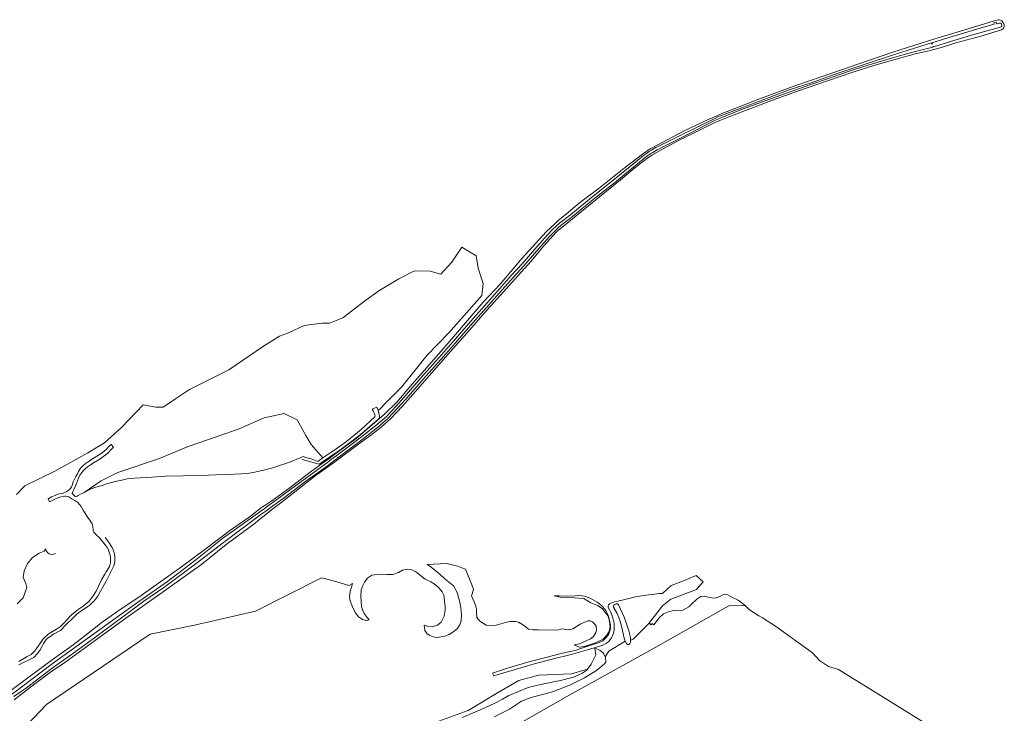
# Model space of a CAD drawing. Header units: metres. Extents: x 152737 to 157444, y 374779 to 378487.
# Tile 54 of 95: x 154199 to 154830, y 378042 to 378487. Entities that reach past the tile are written whole.
import ezdxf

# ---------------------------------------------------------------- set-up
doc = ezdxf.new("R2010")
doc.units = ezdxf.units.M
for name, color, linetype, lineweight in [('B-XX-OG-TERREIN_CULTUURSCHEIDING-GV', 7, 'Continuous', 18), ('B-XX-OG-TERREIN_ONBEGROEID-GV', 7, 'Continuous', 18), ('B-XX-OG-WATER_SLOOT-GV', 120, 'Continuous', 18), ('B-XX-VH-VERHARDING_BEDRIJFSVLOERPLAAT-GV', 252, 'Continuous', 18)]:
    doc.layers.add(name, color=color, linetype=linetype, lineweight=lineweight)

msp = doc.modelspace()

# ---------------------------------------------------------------- linework, layer by layer
at = {"layer": 'B-XX-OG-TERREIN_CULTUURSCHEIDING-GV'}
for points in [[(154198.795, 378075.347), (154204.169, 378078.556), (154206.575, 378079.843), (154208.813, 378081.884), (154210.184, 378083.673), (154211.247, 378085.211), (154212.562, 378087.336), (154214.297, 378089.797), (154217.609, 378092.919), (154219.176, 378093.814), (154221.806, 378095.38), (154223.596, 378096.442), (154225.499, 378097.728), (154227.765, 378100.077), (154229.611, 378102.118), (154232.129, 378104.775), (154233.891, 378106.313), (154236.815, 378108.708), (154239.249, 378110.413), (154241.179, 378111.756), (154243.501, 378113.769), (154246.019, 378116.789), (154248.201, 378120.34), (154249.88, 378123.667), (154252.01, 378128.159), (154253.8, 378131.346), (154254.612, 378132.773), (154256.15, 378135.205), (154256.738, 378136.296), (154257.129, 378137.274), (154257.437, 378138.225), (154257.409, 378139.232), (154257.521, 378140.534), (154257.437, 378142.184), (154257.27, 378143.358), (154256.878, 378144.784), (154256.402, 378146.071), (154255.899, 378147.301), (154255.115, 378148.699), (154253.968, 378150.181), (154250.639, 378154.347), (154249.737, 378155.261), (154248.673, 378156.156), (154247.387, 378157.638), (154246.911, 378158.281), (154246.407, 378159.036), (154246.296, 378160.155), (154246.184, 378161.385), (154245.988, 378162.699), (154245.764, 378163.622), (154244.981, 378164.88), (154244.253, 378165.887), (154243.33, 378166.977), (154240.212, 378171.97), (154238.675, 378174.65), (154236.529, 378177.28), (154234.599, 378178.454), (154232.781, 378179.629), (154230.822, 378180.747), (154229.871, 378181.111), (154229.144, 378181.195), (154228.192, 378181.195), (154226.906, 378180.999), (154225.115, 378180.58), (154223.828, 378180.16), (154222.206, 378179.461), (154220.527, 378178.706), (154218.485, 378177.727), (154217.562, 378179.629), (154219.66, 378180.803), (154221.954, 378181.726), (154223.996, 378182.481), (154225.451, 378182.928), (154227.101, 378183.292), (154229.146, 378184.066), (154231.102, 378185.342), (154231.829, 378186.265), (154232.417, 378187.16), (154232.892, 378188.166), (154233.675, 378190.459), (154234.514, 378192.261), (154235.214, 378193.771), (154236.249, 378195.588), (154237.004, 378197.154), (154238.347, 378199.223), (154239.746, 378200.789), (154241.257, 378201.936), (154243.755, 378203.629), (154245.349, 378204.72), (154246.944, 378205.727), (154248.707, 378206.817), (154249.854, 378207.488), (154251.588, 378208.551), (154252.455, 378209.334), (154254.665, 378211.235), (154256.428, 378213.053), (154257.407, 378214.087), (154257.939, 378214.395), (154259.393, 378212.773), (154258.022, 378211.319), (154255.673, 378208.914), (154254.022, 378207.516), (154250.609, 378205.083), (154247.084, 378202.819), (154244.566, 378201.309), (154242.832, 378200.078), (154241.069, 378198.596), (154239.754, 378197.226), (154237.88, 378194.626), (154237.875, 378194.692), (154237.035, 378192.762), (154236.42, 378191.057), (154235.636, 378189.323), (154234.881, 378187.449), (154234.042, 378185.548), (154233.342, 378184.234), (154233.062, 378183.64), (154232.987, 378183.291), (154233.012, 378182.893), (154233.31, 378182.62), (154233.957, 378181.998), (154234.679, 378181.376), (154235.276, 378181.152), (154235.699, 378181.152), (154236.197, 378181.301), (154236.819, 378181.724), (154238.337, 378182.47), (154239.432, 378182.993), (154240.551, 378183.584), (154251.444, 378191.039), (154262.139, 378196.511), (154288.111, 378205.291), (154307.209, 378213.054), (154326.434, 378219.798), (154339.802, 378224.506), (154355.971, 378231.505), (154368.703, 378234.177), (154377.106, 378230.233), (154382.453, 378220.052), (154385.891, 378214.453), (154393.47, 378205.779), (154399.281, 378209.658), (154402.664, 378211.965), (154408.524, 378216.393), (154417.995, 378223.967), (154426.691, 378232.004), (154426.894, 378232.455), (154426.668, 378233.448), (154426.419, 378234.013), (154426.081, 378234.893), (154425.629, 378235.909), (154425.019, 378236.925), (154427.91, 378238.234), (154428.784, 378236.34), (154429.828, 378236.991), (154433.809, 378241.029), (154443.762, 378251.094), (154453.322, 378263.122), (154459.996, 378271.49), (154474.047, 378286.002), (154495.24, 378309.894), (154496.139, 378317.232), (154495.219, 378320.034), (154492.843, 378327.266), (154491.644, 378335.353), (154482.354, 378340.895), (154476.021, 378331.11), (154468.979, 378323.472), (154462.236, 378325.419), (154452.047, 378325.718), (154442.008, 378320.626), (154429.272, 378312.839), (154420.881, 378306.848), (154406.197, 378295.466), (154397.806, 378292.172), (154393.012, 378292.172), (154381.474, 378290.674), (154371.435, 378285.882), (154365.678, 378283.876), (154355.339, 378277.286), (154333.313, 378262.161), (154308.141, 378249.581), (154299, 378243.59), (154291.209, 378238.199), (154286.564, 378238.348), (154278.473, 378239.846), (154264.627, 378225.311), (154253.588, 378215.383), (154242.917, 378209.132), (154222.299, 378197.539), (154202.531, 378187.898), (154197.346, 378182.265)], [(154222.155, 378144.635), (154220.895, 378144.049), (154219.723, 378143.991), (154218.111, 378144.401), (154217.378, 378144.869), (154216.382, 378146.304), (154216.001, 378147.446), (154214.983, 378146.122), (154211.814, 378144.645), (154207.491, 378142.027), (154204.368, 378138.021), (154202.195, 378133.468), (154201.522, 378129.131), (154203.286, 378125.215), (154203.895, 378122.782), (154201.572, 378116.158), (154197.693, 378112.326)], [(154557.319, 378117.556), (154554.975, 378117.496), (154549.617, 378117.263), (154544.411, 378117.303), (154541.47, 378117.442), (154546.4, 378116.433), (154554.666, 378116.209), (154560.496, 378115.752), (154565.099, 378112.889), (154569.23, 378111.295), (154572.37, 378109.284), (154576.032, 378104.461), (154577.037, 378100.906), (154577.472, 378097.717), (154576.684, 378094.505), (154575.222, 378092.222), (154573.01, 378089.736), (154568.073, 378087.201), (154561.062, 378084.91), (154557.495, 378084.562), (154554.27, 378086.102), (154557.835, 378086.544), (154564.828, 378089.775), (154566.589, 378091.218), (154568.233, 378093.881), (154568.673, 378095.487), (154568.439, 378098.022), (154567.663, 378099.324), (154566.133, 378100.707), (154564.617, 378101.337), (154563.017, 378101.402), (154558.262, 378099.152), (154553.612, 378096.34), (154551.368, 378095.641), (154549.297, 378095.791), (154546.64, 378096.331), (154543.534, 378095.327), (154531.457, 378095.716), (154527.88, 378095.541), (154525.128, 378095.966), (154523.902, 378097.116), (154521.325, 378099.141), (154518.623, 378100.541), (154516.746, 378101.016), (154513.469, 378100.891), (154510.316, 378100.366), (154502.826, 378098.159), (154497.921, 378098.615), (154494.042, 378101.237), (154492.102, 378103.517), (154491.874, 378106.823), (154491.874, 378109.103), (154491.418, 378110.813), (154490.391, 378113.549), (154488.68, 378117.311), (154489.935, 378121.529), (154488.794, 378124.493), (154484.687, 378134.412), (154479.097, 378136.692), (154472.594, 378138.06), (154460.164, 378137.529), (154461.939, 378136.324), (154465.751, 378133.388), (154469.185, 378130.538), (154472.813, 378127.317), (154474.912, 378125.57), (154477.012, 378123.73), (154479.532, 378119.549), (154481.038, 378114.222), (154481.87, 378109.822), (154482.233, 378105.413), (154482.025, 378101.37), (154481.132, 378098.817), (154479.395, 378096.249), (154476.709, 378094.133), (154474.293, 378092.68), (154471.589, 378091.597), (154466.719, 378090.756), (154464.175, 378091.179), (154461.906, 378091.983), (154460.195, 378093.079), (154458.653, 378095.212), (154458.403, 378098.589), (154460.201, 378097.871), (154463.399, 378097.648), (154466.952, 378098.558), (154469.263, 378100.573), (154471.168, 378104.272), (154471.755, 378108.134), (154471.709, 378110.67), (154470.825, 378117.887), (154469.752, 378120.028), (154468.021, 378122.251), (154465.347, 378124.644), (154462.497, 378126.377), (154458.991, 378128.004), (154453.079, 378132.78), (154451.372, 378133.688), (154450.426, 378134.047), (154447.882, 378134.47), (154444.513, 378133.751), (154441.815, 378132.292), (154438.268, 378131.1), (154434.509, 378131.125), (154430.656, 378131.242), (154427.84, 378131.097), (154424.75, 378130.571), (154422.245, 378128.834), (154420.038, 378126.257), (154419.044, 378124.078), (154417.875, 378121.238), (154417.667, 378117.195), (154417.914, 378114.006), (154418.257, 378110.63), (154419.152, 378107.922), (154419.844, 378106.056), (154421.864, 378103.463), (154423.112, 378102.076), (154421.428, 378101.669), (154418.788, 378102.185), (154416.312, 378104.018), (154414.196, 378106.704), (154412.345, 378110.334), (154410.864, 378114.252), (154410.442, 378116.781), (154410.938, 378120.453), (154411.737, 378123.004), (154412.418, 378125.286), (154410.099, 378124.106), (154402.324, 378126.277), (154396.95, 378127.877), (154392.625, 378129.008), (154350.232, 378107.482), (154311.238, 378098.623), (154282.938, 378092.936), (154216.524, 378047.769), (154182.834, 378012.592)], [(154465.394, 378036.279), (154486.436, 378044.03), (154505.304, 378055.273), (154518.933, 378063.256), (154531.579, 378066.636), (154552.735, 378067.333), (154562.941, 378070.397), (154565.333, 378073.523), (154568.133, 378079.68), (154567.682, 378083.806), (154570.899, 378082.55), (154573.095, 378080.617), (154574.137, 378078.327), (154576.496, 378082.053), (154586.987, 378088.276), (154586.387, 378090.315), (154585.4, 378095.164), (154584.561, 378098.847), (154583.334, 378102.525), (154581.848, 378106.133), (154579.449, 378110.115), (154579.427, 378110.647), (154579.675, 378111.365), (154580.314, 378111.959), (154581.346, 378112.3), (154582.06, 378112.247), (154582.795, 378111.727), (154586.693, 378103.358), (154589.296, 378094.903), (154590.403, 378090.64), (154590.429, 378089.041), (154592.118, 378089.706), (154602.2, 378099.735), (154602.493, 378100.115), (154608.721, 378108.2), (154610.933, 378111.071), (154616.255, 378115.209), (154632.645, 378121.548), (154636.978, 378126.381), (154632.582, 378130.335), (154624.293, 378127.071), (154616.487, 378124.128), (154610.846, 378118.843), (154608.703, 378118.798), (154604.315, 378118.154), (154602.114, 378118.052), (154599.12, 378117.668), (154593.644, 378116.671), (154584.201, 378114.471), (154580.106, 378113.601), (154577.004, 378112.232), (154576.262, 378111.567), (154576.057, 378110.749), (154576.185, 378109.93), (154576.902, 378108.524), (154577.669, 378107.194), (154578.539, 378105.198), (154579.23, 378103.024), (154579.717, 378101.055), (154579.998, 378099.162), (154579.998, 378097.739), (154579.998, 378095.667), (154579.537, 378093.493), (154579, 378091.702), (154578.36, 378090.474), (154577.49, 378089.349), (154576.492, 378088.198), (154574.701, 378086.868), (154573.191, 378085.998), (154571.758, 378085.359), (154569.393, 378084.632), (154562.831, 378082.758), (154552.467, 378079.739), (154540.385, 378076.72), (154528.095, 378073.545), (154516.533, 378070.266), (154502.889, 378066.049), (154502.16, 378067.923), (154512.42, 378071.169), (154521.034, 378073.811), (154526.13, 378075.299), (154535.353, 378077.632), (154546.805, 378080.59), (154554.964, 378082.462), (154558.62, 378083.681), (154570.352, 378087.444), (154571.28, 378087.934), (154572.716, 378088.616), (154573.328, 378089.229), (154574.186, 378089.999), (154575.097, 378090.926), (154575.797, 378091.731), (154576.27, 378092.484), (154576.76, 378093.551), (154577.093, 378094.602), (154577.368, 378095.558), (154577.534, 378096.817), (154577.622, 378097.968), (154577.534, 378098.993), (154577.397, 378099.852), (154577.241, 378100.662), (154577.026, 378101.804), (154576.576, 378103.491), (154576.166, 378104.721), (154575.278, 378106.663), (154574.695, 378107.971), (154573.92, 378108.944), (154572.589, 378110.652), (154570.633, 378112.233), (154569.123, 378113.345), (154567.612, 378114.1), (154565.605, 378115.192), (154563.877, 378116.086), (154562.247, 378116.821), (154560.916, 378117.179), (154559.008, 378117.476), (154557.319, 378117.556)], [(154518.334, 378034.945), (154553.178, 378054.736), (154567.303, 378062.693), (154603.27, 378082.692), (154653.449, 378111.025), (154663.758, 378111.142), (154659.324, 378114.572), (154655.792, 378116.408), (154652.736, 378118.062), (154650.458, 378118.404), (154648.113, 378117.135), (154645.385, 378116.049), (154643.59, 378115.831), (154640.264, 378116.629), (154637.51, 378117.152), (154635.432, 378116.929), (154632.904, 378115.184), (154629.734, 378112.198), (154627.775, 378110.462), (154624.023, 378108.319), (154618.159, 378108.034), (154614.764, 378107.222), (154611.663, 378105.846), (154608.865, 378103.245), (154605.435, 378098.835), (154604.343, 378099.662), (154603.835, 378099.006), (154603.502, 378098.802), (154602.578, 378099.946), (154602.493, 378100.115), (154602.2, 378099.735), (154592.118, 378089.706), (154590.429, 378089.041), (154590.449, 378087.786), (154590.011, 378086.806), (154589.306, 378086.276), (154588.528, 378086.263), (154587.869, 378086.901), (154586.987, 378088.276), (154576.496, 378082.053), (154574.137, 378078.327), (154574.367, 378077.822), (154574.608, 378074.914), (154573.878, 378073.774), (154570.825, 378071.181), (154568.322, 378069.351), (154560.89, 378064.799), (154551.954, 378060.315), (154540.575, 378055.879), (154535.9, 378054.666), (154528.328, 378052.648), (154524.498, 378051.451), (154520.675, 378049.878), (154512.878, 378044.756), (154503.196, 378039.976)], [(154482.633, 378039.411), (154489.346, 378042.164), (154499.503, 378046.672), (154504.437, 378049.111), (154508.438, 378051.251), (154512.434, 378053.578), (154524.929, 378058.692), (154532.88, 378060.529), (154545.609, 378063.11), (154554.024, 378065.237), (154559.24, 378067.681), (154562.489, 378069.807), (154562.941, 378070.397), (154552.735, 378067.333), (154531.579, 378066.636), (154518.933, 378063.256), (154505.304, 378055.273), (154486.436, 378044.03), (154465.394, 378036.279)]]:
    msp.add_lwpolyline(points, dxfattribs=at)
at = {"layer": 'B-XX-OG-TERREIN_ONBEGROEID-GV'}
for points in [[(154380.109, 378204.676), (154384.287, 378203.674), (154389.468, 378202.129), (154391.086, 378201.81), (154404.318, 378210.753), (154413.731, 378217.857), (154418.606, 378221.701), (154425.451, 378227.539), (154427.664, 378229.427), (154428.776, 378230.379), (154429.552, 378231.165), (154429.629, 378231.677), (154429.629, 378232.599), (154429.45, 378233.906), (154429.142, 378235.264), (154428.784, 378236.34), (154427.91, 378238.234), (154425.019, 378236.925), (154425.629, 378235.909), (154426.081, 378234.893), (154426.419, 378234.013), (154426.668, 378233.448), (154426.894, 378232.455), (154426.691, 378232.004), (154417.995, 378223.967), (154408.524, 378216.393), (154402.664, 378211.965), (154399.281, 378209.658), (154393.47, 378205.779), (154390.146, 378203.551), (154386.039, 378205.198), (154384.208, 378205.596), (154382.556, 378206.113), (154380.801, 378206.684), (154377.828, 378205.366), (154373.817, 378203.768), (154369.806, 378202.283), (154365.767, 378200.993), (154361.321, 378199.418), (154355.543, 378197.961), (154349.961, 378196.643), (154346.259, 378196.054), (154341.126, 378195.494), (154333.003, 378195.096), (154324.981, 378194.9), (154315.444, 378194.563), (154292.679, 378194.059), (154283.984, 378193.414), (154272.94, 378192.907), (154268.228, 378192.402), (154264.638, 378191.617), (154260.487, 378190.692), (154255.859, 378189.402), (154252.184, 378188.169), (154248.132, 378186.976), (154245.187, 378185.883), (154240.551, 378183.584), (154239.432, 378182.993), (154238.337, 378182.47), (154236.819, 378181.724), (154236.197, 378181.301), (154235.699, 378181.152), (154235.276, 378181.152), (154234.679, 378181.376), (154233.957, 378181.998), (154233.31, 378182.62), (154233.012, 378182.893), (154232.987, 378183.291), (154233.062, 378183.64), (154233.342, 378184.234), (154234.042, 378185.548), (154234.881, 378187.449), (154235.636, 378189.323), (154236.42, 378191.057), (154237.035, 378192.762), (154237.875, 378194.692), (154237.88, 378194.626), (154239.754, 378197.226), (154241.069, 378198.596), (154242.832, 378200.078), (154244.566, 378201.309), (154247.084, 378202.819), (154250.609, 378205.083), (154254.022, 378207.516), (154255.673, 378208.914), (154258.022, 378211.319), (154259.393, 378212.773), (154257.939, 378214.395), (154257.407, 378214.087), (154256.428, 378213.053), (154254.665, 378211.235), (154252.455, 378209.334), (154251.588, 378208.551), (154249.854, 378207.488), (154248.707, 378206.817), (154246.944, 378205.727), (154245.349, 378204.72), (154243.755, 378203.629), (154241.257, 378201.936), (154239.746, 378200.789), (154238.347, 378199.223), (154237.004, 378197.154), (154236.249, 378195.588), (154235.214, 378193.771), (154234.514, 378192.261), (154233.675, 378190.459), (154232.892, 378188.166), (154232.417, 378187.16), (154231.829, 378186.265), (154231.102, 378185.342), (154229.146, 378184.066), (154227.101, 378183.292), (154225.451, 378182.928), (154223.996, 378182.481), (154221.954, 378181.726), (154219.66, 378180.803), (154217.562, 378179.629), (154218.485, 378177.727), (154220.527, 378178.706), (154222.206, 378179.461), (154223.828, 378180.16), (154225.115, 378180.58), (154226.906, 378180.999), (154228.192, 378181.195), (154229.144, 378181.195), (154229.871, 378181.111), (154230.822, 378180.747), (154232.781, 378179.629), (154234.599, 378178.454), (154236.529, 378177.28), (154238.675, 378174.65), (154240.212, 378171.97), (154243.33, 378166.977), (154244.253, 378165.887), (154244.981, 378164.88), (154245.764, 378163.622), (154245.988, 378162.699), (154246.184, 378161.385), (154246.296, 378160.155), (154246.407, 378159.036), (154246.911, 378158.281), (154247.387, 378157.638), (154248.673, 378156.156), (154249.737, 378155.261), (154250.639, 378154.347), (154253.968, 378150.181), (154255.115, 378148.699), (154255.899, 378147.301), (154256.402, 378146.071), (154256.878, 378144.784), (154257.27, 378143.358), (154257.437, 378142.184), (154257.521, 378140.534), (154257.409, 378139.232), (154257.437, 378138.225), (154257.129, 378137.274), (154256.738, 378136.296), (154256.15, 378135.205), (154254.612, 378132.773), (154253.8, 378131.346), (154252.01, 378128.159), (154249.88, 378123.667), (154248.201, 378120.34), (154246.019, 378116.789), (154243.501, 378113.769), (154241.179, 378111.756), (154239.249, 378110.413), (154236.815, 378108.708), (154233.891, 378106.313), (154232.129, 378104.775), (154229.611, 378102.118), (154227.765, 378100.077), (154225.499, 378097.728), (154223.596, 378096.442), (154221.806, 378095.38), (154219.176, 378093.814), (154217.609, 378092.919), (154214.297, 378089.797), (154212.562, 378087.336), (154211.247, 378085.211), (154210.184, 378083.673), (154208.813, 378081.884), (154206.575, 378079.843), (154204.169, 378078.556), (154198.795, 378075.347)], [(154198.852, 378073.229), (154208.449, 378077.935), (154210.819, 378080.485), (154212.404, 378082.748), (154213.446, 378084.695), (154214.668, 378086.913), (154215.529, 378088.18), (154216.344, 378089.357), (154217.522, 378090.444), (154218.54, 378091.215), (154220.908, 378092.85), (154225.477, 378095.215), (154229.544, 378099.401), (154233.184, 378102.823), (154235.547, 378105.18), (154236.976, 378106.423), (154242.941, 378110.512), (154244.254, 378111.499), (154245.629, 378112.722), (154246.892, 378114.059), (154248.035, 378115.502), (154249.048, 378117.038), (154254.674, 378126.879), (154259.013, 378135.34), (154259.561, 378136.695), (154259.976, 378138.138), (154260.236, 378139.617), (154260.338, 378141.115), (154260.28, 378142.615), (154260.063, 378144.1), (154259.69, 378145.553), (154259.165, 378146.958), (154258.495, 378148.299), (154258.269, 378148.693), (154256.951, 378150.823), (154255.513, 378152.874), (154253.96, 378154.838)]]:
    msp.add_lwpolyline(points, dxfattribs=at)
at = {"layer": 'B-XX-OG-WATER_SLOOT-GV'}
for points in [[(154195.703, 378050.751), (154208.926, 378060.998), (154219.148, 378068.493), (154228.258, 378074.762), (154247.025, 378088.375), (154267.331, 378103.151), (154291.987, 378120.632), (154315.941, 378137.745), (154331.464, 378150.234), (154350.016, 378163.984), (154352.125, 378165.694), (154357.908, 378170.385), (154359.79, 378171.865), (154366.594, 378176.989), (154388.58, 378194.2), (154391.354, 378196.256), (154395.235, 378199.005), (154397.051, 378200.292), (154399.376, 378201.939), (154418.007, 378215.956), (154423.905, 378220.198), (154430.878, 378225.527), (154436.856, 378230.842), (154444.347, 378238.869), (154452.722, 378248.378), (154473.422, 378272.037), (154487.436, 378287.68), (154498.72, 378300.62), (154507.263, 378310.036), (154516.652, 378320.49), (154526.749, 378331.954), (154534.638, 378341.432), (154539.015, 378346.26), (154543.136, 378350.568), (154553.287, 378358.906), (154570.647, 378373.154), (154583.961, 378384.065), (154593.135, 378391.616), (154598.101, 378395.564), (154602.157, 378398.532), (154604.591, 378400.046), (154610.036, 378403.11), (154622.122, 378409.503), (154633.75, 378415.341), (154643.683, 378420.278), (154647.739, 378422.07), (154656.159, 378425.496), (154667.582, 378429.754), (154681.272, 378434.948), (154697.422, 378440.785), (154710.419, 378445.315), (154731.573, 378452.499), (154746.286, 378457.143), (154760.646, 378461.23), (154772.743, 378464.647), (154781.517, 378466.622), (154789.514, 378468.761), (154798.711, 378471.714), (154814.65, 378476.107), (154828.018, 378480.104), (154829.203, 378481.041), (154829.77, 378482.177), (154829.786, 378483.333), (154829.077, 378484.793), (154828.162, 378485.869), (154827.272, 378486.308), (154826.443, 378486.519), (154825.935, 378486.596), (154824.382, 378486.124), (154822.69, 378485.611), (154801.764, 378479.255), (154785.323, 378474.311), (154758.417, 378465.785), (154736.017, 378458.155), (154713.088, 378450.197), (154695.605, 378444.206), (154673.717, 378436.001), (154648.543, 378426.275), (154646.519, 378425.439), (154645.753, 378425.07), (154639.769, 378422.376), (154625.717, 378415.848), (154610.786, 378407.945), (154604.672, 378404.643), (154603.007, 378403.739), (154598.139, 378400.357), (154585.34, 378390.598), (154570.37, 378378.727), (154560.429, 378371.074), (154557.6, 378369.003), (154553.704, 378365.756), (154550.6, 378363.138), (154547.147, 378360.347), (154544.416, 378358.101), (154542.142, 378355.943), (154536.536, 378350.698), (154521.149, 378333.741), (154506.892, 378317.051), (154496.024, 378305.656), (154480.992, 378287.764), (154469.176, 378274.228), (154449.122, 378251.268), (154440.804, 378241.417), (154432.954, 378233.776), (154429.505, 378230.849), (154424.938, 378226.975), (154419.063, 378221.896), (154414.678, 378218.289), (154400.164, 378207.468), (154397.477, 378205.409), (154386.26, 378197.33), (154372.445, 378186.817), (154360.682, 378178.229), (154356.896, 378175.771), (154354.886, 378174.465), (154354.161, 378173.994), (154347.097, 378168.401), (154345.683, 378167.416), (154333.715, 378159.073), (154318.81, 378147.66), (154302.918, 378135.945), (154286.666, 378124.508), (154275.672, 378116.501), (154263.753, 378108.691), (154252.196, 378100.461), (154241.072, 378091.814), (154232.675, 378085.416), (154220.068, 378076.386), (154210.267, 378069.111), (154188.848, 378053.109)], [(154184.686, 378047.431), (154199.953, 378058.425), (154220.177, 378073.838), (154237.543, 378086.431), (154255.892, 378099.624), (154276.245, 378114.203), (154293.927, 378126.589), (154312.049, 378140.544), (154329.257, 378154.057), (154350.025, 378169.196), (154355.793, 378173.24), (154357.743, 378174.629), (154363.894, 378179.029), (154376.216, 378188.124), (154396.408, 378202.941), (154399.007, 378205.007), (154403.4, 378208.135), (154417.31, 378218.726), (154427.473, 378226.566), (154434.139, 378232.394), (154440.309, 378238.931), (154446.952, 378246.467), (154456.388, 378257.384), (154469.445, 378271.878), (154478.33, 378282.074), (154488.192, 378293.375), (154496.87, 378303.278), (154505.052, 378312.489), (154514.095, 378322.569), (154520.964, 378330.048), (154530.499, 378341.017), (154537.322, 378348.783), (154540.703, 378352.338), (154542.78, 378354.24), (154545.011, 378356.157), (154552.305, 378361.861), (154566.579, 378373.546), (154579.064, 378383.451), (154590.127, 378392.606), (154598.789, 378399.58), (154600.621, 378400.94), (154602.475, 378402.208), (154603.821, 378402.992), (154606.724, 378404.601), (154608.932, 378405.743), (154611.027, 378406.736), (154613.22, 378407.854), (154621.781, 378412.222), (154643.944, 378423.08), (154646.865, 378424.484), (154649.249, 378425.453), (154653.126, 378426.932), (154674.768, 378435.107), (154692.054, 378441.561), (154706.864, 378446.376), (154721.567, 378451.708), (154739.352, 378457.765), (154759.528, 378464.212), (154779.769, 378470.664), (154783.237, 378471.747), (154783.478, 378470.958), (154783.813, 378471.06), (154783.571, 378471.851), (154791.417, 378474.302), (154810.706, 378480.135), (154823.155, 378483.651), (154823.253, 378483.67), (154823.065, 378484.634), (154824.611, 378484.936), (154824.799, 378483.973), (154824.897, 378483.992), (154826.622, 378484.447), (154827.678, 378484.273), (154828.127, 378483.115), (154827.959, 378482.082), (154827.396, 378481.763), (154810.178, 378477.107), (154795.396, 378472.509), (154784.405, 378469.124), (154784.317, 378469.411), (154783.982, 378469.309), (154784.074, 378469.008), (154768.574, 378465.045), (154753.832, 378460.944), (154743.304, 378457.556), (154730.537, 378453.534), (154716.584, 378448.753), (154705.185, 378444.788), (154691.464, 378440.028), (154674.292, 378433.772), (154662.057, 378429.264), (154652.934, 378425.673), (154647.336, 378423.182), (154644.254, 378421.889), (154622.548, 378410.725), (154613.984, 378406.355), (154611.769, 378405.226), (154609.679, 378404.235), (154607.518, 378403.118), (154604.652, 378401.529), (154603.374, 378400.785), (154601.598, 378399.57), (154599.818, 378398.249), (154591.191, 378391.303), (154580.123, 378382.144), (154567.635, 378372.236), (154553.356, 378360.547), (154546.078, 378354.856), (154543.896, 378352.981), (154541.882, 378351.137), (154538.564, 378347.648), (154531.766, 378339.91), (154522.219, 378328.927), (154515.341, 378321.438), (154506.307, 378311.369), (154498.131, 378302.165), (154489.458, 378292.268), (154479.598, 378280.968), (154470.704, 378270.762), (154457.649, 378256.271), (154448.219, 378245.361), (154441.552, 378237.797), (154435.307, 378231.181), (154428.541, 378225.266), (154418.326, 378217.385), (154403.864, 378206.372), (154395.604, 378200.137), (154381.684, 378190.284), (154368.894, 378180.354), (154358.865, 378173.114), (154356.924, 378171.713), (154353.767, 378169.433), (154329.058, 378150.958), (154313.245, 378138.819), (154291.544, 378122.669), (154278.789, 378113.992), (154265.348, 378104.025), (154248.059, 378091.078), (154234.684, 378081.396), (154220.113, 378071.125), (154203.598, 378058.547), (154195.542, 378052.865)], [(154195.542, 378052.865), (154203.598, 378058.547), (154220.113, 378071.125), (154234.684, 378081.396), (154248.059, 378091.078), (154265.348, 378104.025), (154278.789, 378113.992), (154291.544, 378122.669), (154313.245, 378138.819), (154329.058, 378150.958), (154353.767, 378169.433), (154356.924, 378171.713), (154358.865, 378173.114), (154368.894, 378180.354), (154381.684, 378190.284), (154395.604, 378200.137), (154403.864, 378206.372), (154418.326, 378217.385), (154428.541, 378225.266), (154435.307, 378231.181), (154441.552, 378237.797), (154448.219, 378245.361), (154457.649, 378256.271), (154470.704, 378270.762), (154479.598, 378280.968), (154489.458, 378292.268), (154498.131, 378302.165), (154506.307, 378311.369), (154515.341, 378321.438), (154522.219, 378328.927), (154531.766, 378339.91), (154538.564, 378347.648), (154541.882, 378351.137), (154543.896, 378352.981), (154546.078, 378354.856), (154553.356, 378360.547), (154567.635, 378372.236), (154580.123, 378382.144), (154591.191, 378391.303), (154599.818, 378398.249), (154601.598, 378399.57), (154603.374, 378400.785), (154604.652, 378401.529), (154607.518, 378403.118), (154609.679, 378404.235), (154611.769, 378405.226), (154613.984, 378406.355), (154622.548, 378410.725), (154644.254, 378421.889), (154647.336, 378423.182), (154652.934, 378425.673), (154662.057, 378429.264), (154674.292, 378433.772), (154691.464, 378440.028), (154705.185, 378444.788), (154716.584, 378448.753), (154730.537, 378453.534), (154743.304, 378457.556), (154753.832, 378460.944), (154768.574, 378465.045), (154784.074, 378469.008), (154783.982, 378469.309), (154784.317, 378469.411), (154784.405, 378469.124), (154795.396, 378472.509), (154810.178, 378477.107), (154827.396, 378481.763), (154827.959, 378482.082), (154828.127, 378483.115), (154827.678, 378484.273), (154826.622, 378484.447), (154824.897, 378483.992), (154824.799, 378483.973), (154824.611, 378484.936), (154823.065, 378484.634), (154823.253, 378483.67), (154823.155, 378483.651), (154810.706, 378480.135), (154791.417, 378474.302), (154783.571, 378471.851), (154783.813, 378471.06), (154783.478, 378470.958), (154783.237, 378471.747), (154779.769, 378470.664), (154759.528, 378464.212), (154739.352, 378457.765), (154721.567, 378451.708), (154706.864, 378446.376), (154692.054, 378441.561), (154674.768, 378435.107), (154653.126, 378426.932), (154649.249, 378425.453), (154646.865, 378424.484), (154643.944, 378423.08), (154621.781, 378412.222), (154613.22, 378407.854), (154611.027, 378406.736), (154608.932, 378405.743), (154606.724, 378404.601), (154603.821, 378402.992), (154602.475, 378402.208), (154600.621, 378400.94), (154598.789, 378399.58), (154590.127, 378392.606), (154579.064, 378383.451), (154566.579, 378373.546), (154552.305, 378361.861), (154545.011, 378356.157), (154542.78, 378354.24), (154540.703, 378352.338), (154537.322, 378348.783), (154530.499, 378341.017), (154520.964, 378330.048), (154514.095, 378322.569), (154505.052, 378312.489), (154496.87, 378303.278), (154488.192, 378293.375), (154478.33, 378282.074), (154469.445, 378271.878), (154456.388, 378257.384), (154446.952, 378246.467), (154440.309, 378238.931), (154434.139, 378232.394), (154427.473, 378226.566), (154417.31, 378218.726), (154403.4, 378208.135), (154399.007, 378205.007), (154396.408, 378202.941), (154376.216, 378188.124), (154363.894, 378179.029), (154357.743, 378174.629), (154355.793, 378173.24), (154350.025, 378169.196), (154329.257, 378154.057), (154312.049, 378140.544), (154293.927, 378126.589), (154276.245, 378114.203), (154255.892, 378099.624), (154237.543, 378086.431), (154220.177, 378073.838), (154199.953, 378058.425), (154184.686, 378047.431)]]:
    msp.add_lwpolyline(points, dxfattribs=at)
at = {"layer": 'B-XX-VH-VERHARDING_BEDRIJFSVLOERPLAAT-GV'}
msp.add_lwpolyline([(154788.137, 378030.33), (154723.637, 378070.239), (154717.257, 378072.218), (154711.505, 378075.89), (154707.032, 378080.918), (154683.356, 378098.026), (154675.05, 378103.227), (154672.619, 378104.647), (154666.721, 378108.418), (154663.758, 378111.142), (154653.449, 378111.025), (154603.27, 378082.692), (154567.303, 378062.693), (154553.178, 378054.736), (154518.334, 378034.945)], dxfattribs=at)

doc.saveas('drawing.dxf')
